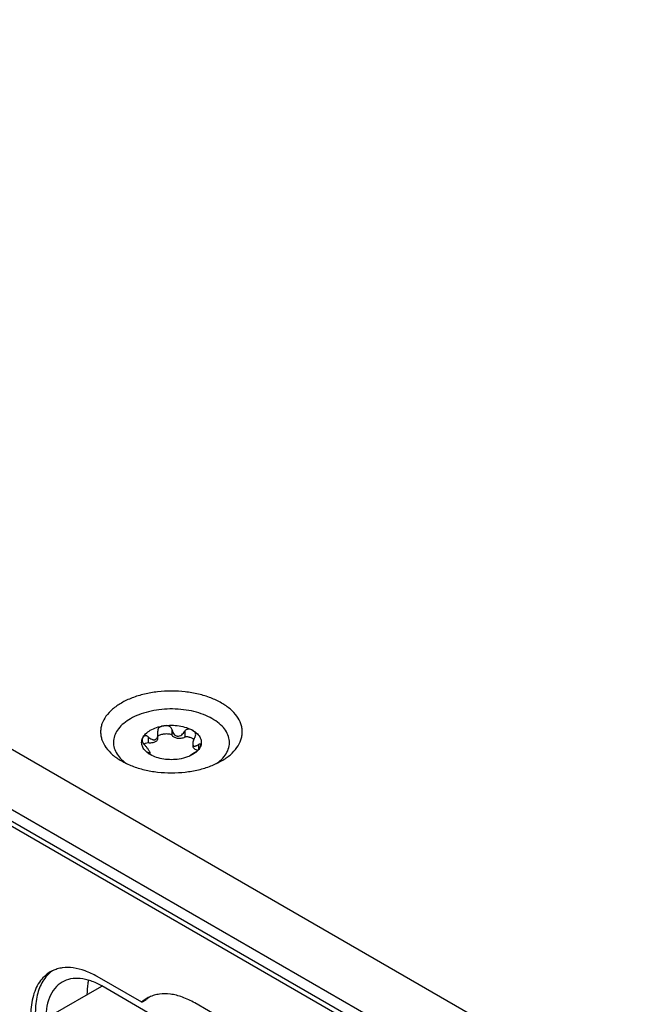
# Model space of a CAD drawing. Header units: inches. Extents: x 0 to 34, y 0 to 22.
# Tile 44 of 71: x 21.357 to 22.033, y 15.761 to 16.834. Entities that reach past the tile are written whole.
import ezdxf

# ---------------------------------------------------------------- set-up
doc = ezdxf.new("R2010")
doc.units = ezdxf.units.IN
doc.header["$LTSCALE"] = 1.87
doc.header["$MEASUREMENT"] = 0
doc.layers.get('0').update_dxf_attribs({"linetype": 'CONTINUOUS'})
doc.layers.add('02___PRT_ALL_AXES', color=7, linetype='CONTINUOUS')

msp = doc.modelspace()

# ---------------------------------------------------------------- linework, layer by layer
at = {"color": 7, "linetype": 'CONTINUOUS'}
for p, q in [((27.7116, 12.3651), (19.9719, 16.8339)), ((27.6547, 12.3323), (19.9151, 16.8011)), ((27.4295, 12.4496), (20.1403, 16.6583)), ((27.4246, 12.4468), (20.1354, 16.6555)), ((21.5074, 16.0597), (21.5075, 16.0589)), ((21.5077, 16.0561), (21.5075, 16.0589)), ((21.5077, 16.0513), (21.5077, 16.0561)), ((21.5227, 16.0613), (21.5227, 16.0549)), ((21.537, 16.0591), (21.537, 16.0527)), ((21.4903, 16.0493), (21.491, 16.0515)), ((21.497, 16.0529), (21.497, 16.0465)), ((21.5457, 16.0453), (21.5457, 16.0428)), ((21.5519, 16.0444), (21.5519, 16.0391)), ((21.4968, 16.0358), (21.4961, 16.036)), ((21.4968, 16.0358), (21.4968, 16.0352)), ((21.4992, 16.0336), (21.4992, 16.0354)), ((21.5452, 16.0338), (21.5426, 16.032)), ((21.5479, 16.0356), (21.5452, 16.0338)), ((21.5481, 16.0352), (21.5454, 16.0334)), ((21.5454, 16.0334), (21.5427, 16.032)), ((21.3911, 15.7493), (21.4465, 15.7813))]:
    msp.add_line(p, q, dxfattribs=at)
for centre, radius, start, end in [((21.5013, 16.0466), 0.0114, 166.1516, 168.9482), ((21.5025, 16.0647), 0.0503, 233.927, 234.765), ((21.5422, 16.0648), 0.0504, 305.1798, 305.9276)]:
    msp.add_arc(centre, radius, start, end, dxfattribs=at)
for points, knots in [([(21.577, 16.0266), (21.5804, 16.0286), (21.5865, 16.0328), (21.5939, 16.0405), (21.5978, 16.0478), (21.5993, 16.0537), (21.5997, 16.0581), (21.5993, 16.0625), (21.5978, 16.0685), (21.5939, 16.0757), (21.5865, 16.0834), (21.5768, 16.0901), (21.5651, 16.0956), (21.5518, 16.0996), (21.5374, 16.1021), (21.5224, 16.103), (21.5075, 16.1021), (21.4931, 16.0996), (21.4798, 16.0956), (21.4716, 16.0918), (21.4679, 16.0896)], [0, 0, 0, 0, 0.06036, 0.114358, 0.162927, 0.185899, 0.208445, 0.230991, 0.253963, 0.302532, 0.35653, 0.41689, 0.483455, 0.555278, 0.630877, 0.708445, 0.786013, 0.861612, 0.933435, 1, 1, 1, 1]), ([(21.4679, 16.0896), (21.4645, 16.0877), (21.4583, 16.0834), (21.451, 16.0757), (21.447, 16.0685), (21.4455, 16.0625), (21.4451, 16.0581), (21.4455, 16.0537), (21.447, 16.0478), (21.451, 16.0405), (21.4583, 16.0328), (21.4645, 16.0286), (21.4679, 16.0266)], [0, 0, 0, 0, 0.144785, 0.274307, 0.390807, 0.445907, 0.499989, 0.554071, 0.609173, 0.725678, 0.855208, 1, 1, 1, 1]), ([(21.5718, 16.024), (21.5742, 16.0257), (21.5784, 16.0293), (21.5831, 16.0357), (21.5856, 16.0427), (21.5857, 16.0499), (21.5835, 16.0569), (21.579, 16.0634), (21.5725, 16.0692), (21.5643, 16.0742), (21.5547, 16.0783), (21.544, 16.0812), (21.5325, 16.0829), (21.5207, 16.0834), (21.5089, 16.0825), (21.4976, 16.0804), (21.4871, 16.0772), (21.4807, 16.0742), (21.4778, 16.0725)], [0, 0, 0, 0, 0.056774, 0.107746, 0.154401, 0.19933, 0.245659, 0.296076, 0.352191, 0.414493, 0.482583, 0.555424, 0.631553, 0.709245, 0.786662, 0.861984, 0.933546, 1, 1, 1, 1]), ([(21.4778, 16.0725), (21.4752, 16.071), (21.4705, 16.0678), (21.4647, 16.062), (21.4608, 16.0556), (21.459, 16.0489), (21.4594, 16.042), (21.462, 16.0353), (21.4666, 16.0292), (21.4707, 16.0257), (21.4729, 16.024)], [0, 0, 0, 0, 0.147598, 0.280764, 0.401175, 0.512985, 0.622543, 0.736866, 0.861611, 1, 1, 1, 1]), ([(21.491, 16.0515), (21.4918, 16.0532), (21.4943, 16.0565), (21.4976, 16.0589), (21.4994, 16.06)], [0, 0, 0, 0, 0.462863, 1, 1, 1, 1]), ([(21.4994, 16.06), (21.5016, 16.0612), (21.5063, 16.0632), (21.5114, 16.0644), (21.514, 16.0648)], [0, 0, 0, 0, 0.477388, 1, 1, 1, 1]), ([(21.5052, 16.05), (21.5056, 16.0503), (21.5065, 16.051), (21.5072, 16.0526), (21.5077, 16.0543), (21.5077, 16.0555), (21.5077, 16.0561)], [0, 0, 0, 0, 0.230953, 0.476952, 0.734871, 1, 1, 1, 1]), ([(21.514, 16.0648), (21.5132, 16.0647), (21.5118, 16.0643), (21.51, 16.0636), (21.5088, 16.0627), (21.508, 16.0618), (21.5075, 16.0608), (21.5074, 16.06), (21.5074, 16.0597)], [0, 0, 0, 0, 0.255133, 0.504723, 0.627908, 0.750456, 0.873864, 1, 1, 1, 1]), ([(21.5077, 16.0536), (21.5079, 16.0538), (21.5083, 16.0541), (21.5094, 16.0547), (21.5109, 16.0553), (21.5129, 16.0558), (21.5149, 16.0561), (21.5171, 16.0563), (21.5192, 16.0562), (21.5209, 16.056), (21.5221, 16.0555), (21.5226, 16.0551), (21.5227, 16.0549)], [0, 0, 0, 0, 0.050181, 0.105945, 0.227112, 0.355925, 0.489248, 0.625169, 0.761617, 0.893487, 0.952466, 1, 1, 1, 1]), ([(21.514, 16.0648), (21.5168, 16.0652), (21.5224, 16.0657), (21.5307, 16.065), (21.5385, 16.0632), (21.5433, 16.0612), (21.5454, 16.06)], [0, 0, 0, 0, 0.261231, 0.522456, 0.772024, 1, 1, 1, 1]), ([(21.5227, 16.0613), (21.5226, 16.0617), (21.5223, 16.0625), (21.5214, 16.0635), (21.5203, 16.0642), (21.5187, 16.0648), (21.5166, 16.0651), (21.5149, 16.0649), (21.514, 16.0648)], [0, 0, 0, 0, 0.124252, 0.249241, 0.374987, 0.501039, 0.751829, 1, 1, 1, 1]), ([(21.5227, 16.0613), (21.5228, 16.0604), (21.5233, 16.0588), (21.5245, 16.0564), (21.526, 16.0548), (21.5275, 16.054), (21.5291, 16.0535), (21.5314, 16.0537), (21.5336, 16.055), (21.5355, 16.0569), (21.5365, 16.0583), (21.537, 16.0591)], [0, 0, 0, 0, 0.125061, 0.249967, 0.374367, 0.436533, 0.498555, 0.621959, 0.74694, 0.873188, 1, 1, 1, 1]), ([(21.5454, 16.06), (21.5448, 16.0603), (21.5434, 16.0609), (21.5416, 16.0612), (21.54, 16.0611), (21.5388, 16.0608), (21.5377, 16.0601), (21.5372, 16.0594), (21.537, 16.0591)], [0, 0, 0, 0, 0.229664, 0.470778, 0.597067, 0.727725, 0.862623, 1, 1, 1, 1]), ([(21.5454, 16.06), (21.5473, 16.0589), (21.5506, 16.0565), (21.5536, 16.0525), (21.5547, 16.0492), (21.555, 16.0467), (21.5547, 16.0442), (21.5542, 16.0426), (21.5538, 16.0418)], [0, 0, 0, 0, 0.293058, 0.545587, 0.661032, 0.772791, 0.88456, 1, 1, 1, 1]), ([(21.5488, 16.0551), (21.5488, 16.0556), (21.5486, 16.0567), (21.5478, 16.058), (21.5467, 16.0591), (21.5458, 16.0597), (21.5454, 16.06)], [0, 0, 0, 0, 0.260933, 0.50693, 0.75116, 1, 1, 1, 1]), ([(21.5481, 16.0526), (21.5483, 16.053), (21.5487, 16.0538), (21.5488, 16.0546), (21.5488, 16.0551)], [0, 0, 0, 0, 0.51506, 1, 1, 1, 1]), ([(21.4994, 16.0334), (21.4978, 16.0344), (21.4949, 16.0364), (21.4916, 16.0402), (21.4901, 16.0438), (21.4899, 16.0467), (21.49, 16.0481), (21.4901, 16.0488)], [0, 0, 0, 0, 0.292404, 0.549713, 0.779641, 0.889817, 1, 1, 1, 1]), ([(21.491, 16.0515), (21.491, 16.0514), (21.4907, 16.0506), (21.4905, 16.0498), (21.4905, 16.0492)], [0, 0, 0, 0, 0.240951, 1, 1, 1, 1]), ([(21.4905, 16.0492), (21.4905, 16.0484), (21.491, 16.0465), (21.4922, 16.0448), (21.4929, 16.0441)], [0, 0, 0, 0, 0.444907, 1, 1, 1, 1]), ([(21.497, 16.0529), (21.4967, 16.0532), (21.4961, 16.0536), (21.4951, 16.054), (21.4941, 16.054), (21.493, 16.0537), (21.4918, 16.0529), (21.4913, 16.052), (21.491, 16.0515)], [0, 0, 0, 0, 0.165468, 0.313412, 0.444096, 0.563129, 0.783865, 1, 1, 1, 1]), ([(21.4924, 16.0447), (21.493, 16.0452), (21.4943, 16.0462), (21.4961, 16.0466), (21.497, 16.0465)], [0, 0, 0, 0, 0.450616, 1, 1, 1, 1]), ([(21.497, 16.0529), (21.4976, 16.0523), (21.4988, 16.0512), (21.5006, 16.0502), (21.502, 16.0497), (21.5031, 16.0495), (21.5042, 16.0496), (21.5049, 16.0498), (21.5052, 16.05)], [0, 0, 0, 0, 0.270423, 0.527957, 0.650827, 0.769595, 0.885152, 1, 1, 1, 1]), ([(21.497, 16.0465), (21.4983, 16.0463), (21.5008, 16.0463), (21.5038, 16.047), (21.5058, 16.0481), (21.5069, 16.049), (21.5076, 16.0501), (21.5077, 16.0509), (21.5077, 16.0513)], [0, 0, 0, 0, 0.299692, 0.580883, 0.704748, 0.814643, 0.911534, 1, 1, 1, 1]), ([(21.5227, 16.0549), (21.5231, 16.0539), (21.5245, 16.0528), (21.5267, 16.0519), (21.5295, 16.0512), (21.5324, 16.0512), (21.5352, 16.0518), (21.5364, 16.0523), (21.537, 16.0527)], [0, 0, 0, 0, 0.200285, 0.324188, 0.459287, 0.741052, 0.876435, 1, 1, 1, 1]), ([(21.537, 16.0527), (21.5374, 16.0529), (21.5383, 16.0531), (21.5397, 16.0531), (21.5412, 16.0528), (21.5429, 16.0523), (21.5448, 16.0515), (21.5462, 16.0506), (21.5468, 16.0501)], [0, 0, 0, 0, 0.128492, 0.267704, 0.403469, 0.533795, 0.778037, 1, 1, 1, 1]), ([(21.5481, 16.0526), (21.5474, 16.0515), (21.5465, 16.0497), (21.5458, 16.0472), (21.5457, 16.0459), (21.5457, 16.0453)], [0, 0, 0, 0, 0.521123, 0.77059, 1, 1, 1, 1]), ([(21.5457, 16.0453), (21.5457, 16.0449), (21.5457, 16.0442), (21.5461, 16.0433), (21.5469, 16.0427), (21.5478, 16.0426), (21.5488, 16.0428), (21.5498, 16.0432), (21.5509, 16.0437), (21.5516, 16.0441), (21.5519, 16.0444)], [0, 0, 0, 0, 0.142843, 0.258675, 0.357678, 0.459441, 0.57437, 0.703662, 0.846183, 1, 1, 1, 1]), ([(21.5543, 16.0437), (21.5543, 16.0439), (21.5543, 16.0443), (21.554, 16.0447), (21.5537, 16.0449), (21.5531, 16.0449), (21.5525, 16.0447), (21.5521, 16.0445), (21.5519, 16.0444)], [0, 0, 0, 0, 0.209438, 0.304235, 0.399221, 0.63592, 0.801604, 1, 1, 1, 1]), ([(21.4992, 16.0354), (21.4992, 16.0356), (21.499, 16.0362), (21.4986, 16.037), (21.4979, 16.0381), (21.4971, 16.0393), (21.4961, 16.0406), (21.4948, 16.0422), (21.4937, 16.0434), (21.4929, 16.0441)], [0, 0, 0, 0, 0.057012, 0.149742, 0.271653, 0.410548, 0.5571, 0.705939, 1, 1, 1, 1]), ([(21.4961, 16.036), (21.4961, 16.036), (21.4961, 16.0359), (21.4962, 16.0358), (21.4964, 16.0356), (21.4967, 16.0353), (21.4971, 16.0349), (21.4976, 16.0346), (21.4984, 16.034), (21.499, 16.0337), (21.4994, 16.0334)], [0, 0, 0, 0, 0.017902, 0.044777, 0.123689, 0.229366, 0.355395, 0.498057, 0.654557, 1, 1, 1, 1]), ([(21.4968, 16.0358), (21.4971, 16.0357), (21.4975, 16.0354), (21.4981, 16.0352), (21.4984, 16.0351), (21.4987, 16.035), (21.499, 16.0351), (21.4992, 16.0352), (21.4992, 16.0354), (21.4992, 16.0354)], [0, 0, 0, 0, 0.379129, 0.535815, 0.667278, 0.771669, 0.85082, 0.917383, 1, 1, 1, 1]), ([(21.5457, 16.0428), (21.5457, 16.0423), (21.546, 16.0412), (21.5471, 16.0399), (21.5489, 16.0388), (21.5503, 16.0383), (21.551, 16.0382)], [0, 0, 0, 0, 0.19873, 0.425496, 0.693339, 1, 1, 1, 1]), ([(21.5479, 16.0356), (21.5485, 16.0361), (21.5499, 16.037), (21.552, 16.039), (21.5533, 16.0407), (21.5538, 16.0418)], [0, 0, 0, 0, 0.283401, 0.563926, 1, 1, 1, 1]), ([(21.5538, 16.0418), (21.5532, 16.0406), (21.5516, 16.0381), (21.5494, 16.0361), (21.5481, 16.0352)], [0, 0, 0, 0, 0.472041, 1, 1, 1, 1]), ([(21.5538, 16.0418), (21.554, 16.0421), (21.5542, 16.0428), (21.5543, 16.0434), (21.5543, 16.0437)], [0, 0, 0, 0, 0.539261, 1, 1, 1, 1]), ([(21.4679, 16.0266), (21.4716, 16.0245), (21.4798, 16.0207), (21.4931, 16.0166), (21.5075, 16.0141), (21.5224, 16.0133), (21.5374, 16.0141), (21.5518, 16.0166), (21.5651, 16.0207), (21.5733, 16.0245), (21.577, 16.0266)], [0, 0, 0, 0, 0.114159, 0.237333, 0.366983, 0.500006, 0.633028, 0.762676, 0.885846, 1, 1, 1, 1]), ([(21.5308, 16.0286), (21.5281, 16.0281), (21.5224, 16.0277), (21.5141, 16.0283), (21.5063, 16.0301), (21.5016, 16.0322), (21.4994, 16.0334)], [0, 0, 0, 0, 0.261231, 0.522456, 0.772024, 1, 1, 1, 1]), ([(21.5427, 16.032), (21.5418, 16.0316), (21.538, 16.03), (21.5339, 16.029), (21.5308, 16.0286)], [0, 0, 0, 0, 0.237717, 1, 1, 1, 1])]:
    msp.add_open_spline(points, degree=3, knots=knots, dxfattribs=at)
at = {"layer": '02___PRT_ALL_AXES', "color": 7, "linetype": 'CONTINUOUS'}
for p, q in [((21.49, 15.7637), (21.4416, 15.7917)), ((21.5007, 15.7501), (21.4465, 15.7814)), ((21.49, 15.7637), (21.4948, 15.7665)), ((22.3665, 15.2902), (21.5478, 15.763))]:
    msp.add_line(p, q, dxfattribs=at)
for centre, radius, start, end in [((21.4075, 15.7671), 0.0342, 115.2787, 119.9979), ((21.4127, 15.7696), 0.0346, 124.7406, 129.3303), ((21.5134, 15.7379), 0.0349, 120.0162, 132.2607), ((21.5188, 15.74), 0.0358, 129.17, 132.1877), ((21.5133, 15.7381), 0.0346, 115.3428, 119.9982), ((21.5184, 15.7406), 0.0351, 124.681, 129.1711)]:
    msp.add_arc(centre, radius, start, end, dxfattribs=at)
for points, knots in [([(21.4416, 15.7917), (21.4373, 15.7941), (21.4289, 15.7981), (21.416, 15.8015), (21.4056, 15.8017), (21.3981, 15.8001), (21.3946, 15.7988), (21.3929, 15.798)], [0, 0, 0, 0, 0.287926, 0.547323, 0.781629, 0.892146, 1, 1, 1, 1]), ([(21.3905, 15.7967), (21.3881, 15.7954), (21.3837, 15.7921), (21.3782, 15.7855), (21.374, 15.7776), (21.3711, 15.7684), (21.3694, 15.7582), (21.369, 15.7428), (21.3707, 15.731), (21.3726, 15.723)], [0, 0, 0, 0, 0.099806, 0.20316, 0.313027, 0.431454, 0.559518, 0.697439, 1, 1, 1, 1]), ([(21.3907, 15.7964), (21.3889, 15.7948), (21.3854, 15.7913), (21.3811, 15.7849), (21.3778, 15.7775), (21.3747, 15.7659), (21.3735, 15.7494), (21.3753, 15.736), (21.3768, 15.729)], [0, 0, 0, 0, 0.10064, 0.205961, 0.317899, 0.437728, 0.702586, 1, 1, 1, 1]), ([(21.4465, 15.7814), (21.4427, 15.7836), (21.4352, 15.7872), (21.4236, 15.7899), (21.4128, 15.7897), (21.4062, 15.7873), (21.4034, 15.7857)], [0, 0, 0, 0, 0.289807, 0.549056, 0.782233, 1, 1, 1, 1]), ([(21.4321, 15.7877), (21.4318, 15.7865), (21.4308, 15.7814), (21.4304, 15.7761), (21.4304, 15.7722)], [0, 0, 0, 0, 0.237977, 1, 1, 1, 1]), ([(21.4034, 15.7857), (21.4003, 15.7839), (21.3946, 15.7789), (21.3888, 15.7686), (21.3857, 15.7559), (21.3854, 15.7467), (21.3857, 15.7418)], [0, 0, 0, 0, 0.214406, 0.446223, 0.706807, 1, 1, 1, 1]), ([(21.5478, 15.763), (21.5435, 15.7654), (21.5349, 15.7695), (21.5218, 15.773), (21.5113, 15.7731), (21.5037, 15.7715), (21.5001, 15.7702), (21.4985, 15.7694)], [0, 0, 0, 0, 0.28795, 0.547344, 0.781633, 0.892144, 1, 1, 1, 1])]:
    msp.add_open_spline(points, degree=3, knots=knots, dxfattribs=at)

doc.saveas('drawing.dxf')
